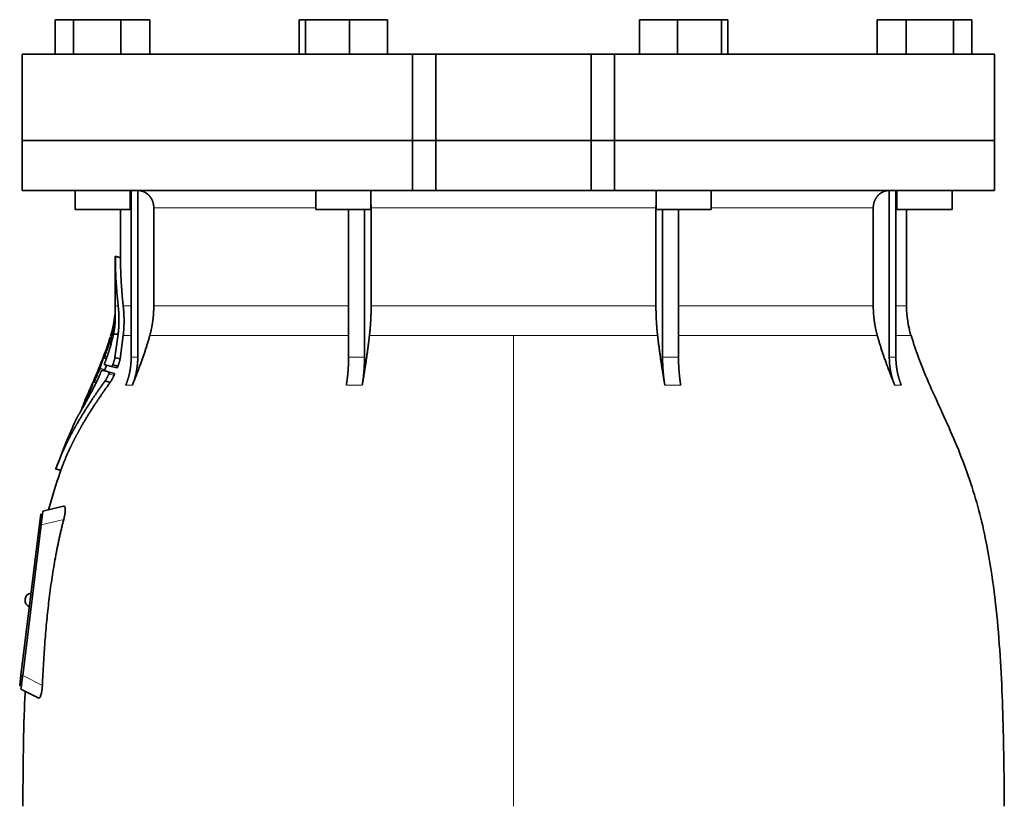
# Model space of a CAD drawing. Header units: millimetres. Extents: x 431 to 1322, y -2196 to 1777.
# Tile 27 of 31: x 437 to 723, y 1040 to 1268. Entities that reach past the tile are written whole.
import ezdxf

# ---------------------------------------------------------------- set-up
doc = ezdxf.new("R2010")
doc.units = ezdxf.units.MM
doc.layers.add('VSI344-454_FLANG', color=7, linetype='Continuous')
doc.layers.add('VSI344-454_TESTA', color=7, linetype='Continuous')

# ---------------------------------------------------------------- blocks, each defined once
blk = doc.blocks.new('SE')
at = {"layer": 'VSI344-454_FLANG', "color": 7, "linetype": 'Continuous', "lineweight": 35}
for p, q in [((447.74, 1268.32), (447.74, 1258.32)), ((447.74, 1268.32), (453.04, 1268.32)), ((453.04, 1268.32), (453.04, 1258.32)), ((453.04, 1268.32), (466.78, 1268.32)), ((466.78, 1268.32), (466.78, 1258.32)), ((466.78, 1268.32), (475.21, 1268.32)), ((475.21, 1268.32), (475.21, 1258.32)), ((518.49, 1268.32), (518.49, 1258.32)), ((518.49, 1268.32), (520.3, 1268.32)), ((520.3, 1268.32), (520.3, 1258.32)), ((520.3, 1268.32), (533.1, 1268.32)), ((533.1, 1268.32), (533.1, 1258.32)), ((533.1, 1268.32), (544.09, 1268.32)), ((544.09, 1268.32), (544.09, 1258.32)), ((617.22, 1268.32), (617.22, 1258.32)), ((617.22, 1268.32), (628.21, 1268.32)), ((628.21, 1268.32), (628.21, 1258.32)), ((628.21, 1268.32), (641.01, 1268.32)), ((641.01, 1268.32), (641.01, 1258.32)), ((641.01, 1268.32), (642.82, 1268.32)), ((642.82, 1268.32), (642.82, 1258.32)), ((686.1, 1268.32), (686.1, 1258.32)), ((686.1, 1268.32), (694.53, 1268.32)), ((694.53, 1268.32), (694.53, 1258.32)), ((694.53, 1268.32), (708.27, 1268.32)), ((708.27, 1268.32), (708.27, 1258.32)), ((708.27, 1268.32), (713.57, 1268.32)), ((713.57, 1268.32), (713.57, 1258.32)), ((551.32, 1258.32), (438.15, 1258.32)), ((438.15, 1258.32), (438.15, 1233.32)), ((551.32, 1258.32), (558.15, 1258.32)), ((551.32, 1258.32), (551.32, 1233.32)), ((558.15, 1258.32), (603.15, 1258.32)), ((558.15, 1233.32), (558.15, 1258.32)), ((603.15, 1258.32), (609.98, 1258.32)), ((603.15, 1233.32), (603.15, 1258.32)), ((720.1, 1258.32), (609.98, 1258.32)), ((609.98, 1258.32), (609.98, 1233.32)), ((720.1, 1258.32), (720.1, 1233.32)), ((438.15, 1233.32), (551.32, 1233.32)), ((551.32, 1233.32), (558.15, 1233.32)), ((558.15, 1233.32), (603.15, 1233.32)), ((603.15, 1233.32), (609.98, 1233.32)), ((720.1, 1233.32), (609.98, 1233.32))]:
    blk.add_line(p, q, dxfattribs=at)
at = {"layer": 'VSI344-454_TESTA', "color": 7, "linetype": 'Continuous', "lineweight": 35}
for p, q in [((551.32, 1233.32), (438.15, 1233.32)), ((438.15, 1233.32), (438.15, 1218.82)), ((558.15, 1233.32), (551.32, 1233.32)), ((551.32, 1218.82), (551.32, 1233.32)), ((558.15, 1233.32), (603.15, 1233.32)), ((558.15, 1233.32), (558.15, 1218.82)), ((609.98, 1233.32), (603.15, 1233.32)), ((603.15, 1233.32), (603.15, 1218.82)), ((720.1, 1233.32), (609.98, 1233.32)), ((609.98, 1233.32), (609.98, 1218.82)), ((720.1, 1218.82), (720.1, 1233.32)), ((438.15, 1218.82), (551.32, 1218.82)), ((453.47, 1218.82), (453.47, 1213.32)), ((469.47, 1213.32), (469.47, 1218.82)), ((469.76, 1218.82), (469.76, 1170.47)), ((471.67, 1218.82), (471.67, 1170.47)), ((523.29, 1218.82), (523.29, 1213.32)), ((539.29, 1213.32), (539.29, 1218.82)), ((551.32, 1218.82), (558.15, 1218.82)), ((558.15, 1218.82), (603.15, 1218.82)), ((609.98, 1218.82), (603.15, 1218.82)), ((720.1, 1218.82), (609.98, 1218.82)), ((622.02, 1218.82), (622.02, 1213.32)), ((638.02, 1213.32), (638.02, 1218.82)), ((689.64, 1218.82), (689.64, 1170.47)), ((691.55, 1218.82), (691.55, 1170.47)), ((691.83, 1218.82), (691.83, 1213.32)), ((707.83, 1213.32), (707.83, 1218.82)), ((476.31, 1213.82), (476.31, 1185.38)), ((539.35, 1213.82), (539.35, 1185.38)), ((621.96, 1213.82), (621.96, 1185.38)), ((684.99, 1213.82), (684.99, 1185.38)), ((453.47, 1213.32), (469.47, 1213.32)), ((466.65, 1213.32), (466.65, 1199.34)), ((523.29, 1213.32), (539.29, 1213.32)), ((532.81, 1213.32), (532.81, 1170.47)), ((537.43, 1213.32), (537.42, 1170.47)), ((622.02, 1213.32), (638.02, 1213.32)), ((623.88, 1213.32), (623.88, 1170.47)), ((628.5, 1213.32), (628.5, 1170.47)), ((691.83, 1213.32), (707.83, 1213.32)), ((694.65, 1185.38), (694.65, 1213.32)), ((466.68, 1199.36), (465.13, 1199.77)), ((465.15, 1199.78), (465.15, 1185.38)), ((463.95, 1177.25), (463.73, 1176.6)), ((464.63, 1177.2), (465.98, 1177.2)), ((465.98, 1177.2), (465.06, 1170.45)), ((466.55, 1170.05), (467.45, 1176.77)), ((461.84, 1170.31), (462.56, 1170.12)), ((464.08, 1167.79), (461.97, 1168.36)), ((464.41, 1168.28), (465.91, 1167.88)), ((466.55, 1170.05), (465.06, 1170.45)), ((461.31, 1166.76), (462.79, 1166.37)), ((463.4, 1166.19), (464.9, 1165.79)), ((464.08, 1167.79), (465.58, 1167.39)), ((458.52, 1162.91), (458.37, 1162.57)), ((458.95, 1163.32), (459.59, 1163.15)), ((463.67, 1163.22), (462.17, 1163.62)), ((457.04, 1159.49), (456.35, 1157.92)), ((447.82, 1138.12), (449.42, 1137.69)), ((444.01, 1124.93), (444.14, 1125.93)), ((450.17, 1127.32), (444.14, 1125.93)), ((443.15, 1122.01), (443.52, 1124.99)), ((443.52, 1124.99), (444.01, 1124.93)), ((443.98, 1124.67), (444.01, 1124.93)), ((437.79, 1078.34), (443.15, 1122.01)), ((443.65, 1121.96), (438.29, 1078.29)), ((438.99, 1100.42), (438.97, 1100.3)), ((437.42, 1075.36), (437.79, 1078.34)), ((437.92, 1075.3), (437.42, 1075.36)), ((437.8, 1074.32), (437.92, 1075.3)), ((437.8, 1074.32), (442.83, 1071.75)), ((437.92, 1075.3), (437.95, 1075.58))]:
    blk.add_line(p, q, dxfattribs=at)
at = {"layer": 'VSI344-454_TESTA', "color": 4, "linetype": 'Continuous', "lineweight": 9}
for p, q in [((469.47, 1213.82), (469.62, 1213.82)), ((523.29, 1213.82), (476.31, 1213.82)), ((621.96, 1213.82), (539.35, 1213.82)), ((684.99, 1213.82), (638.02, 1213.82)), ((691.61, 1213.82), (691.83, 1213.82)), ((465.16, 1199.61), (466.66, 1199.21)), ((465.15, 1185.38), (465.99, 1185.38)), ((469.62, 1185.38), (467.45, 1185.38)), ((532.77, 1185.38), (476.31, 1185.38)), ((621.96, 1185.38), (539.35, 1185.38)), ((684.99, 1185.38), (628.51, 1185.38)), ((691.61, 1185.38), (694.65, 1185.38)), ((463.95, 1177.2), (464.14, 1177.2)), ((467.45, 1176.77), (469.67, 1176.77)), ((475.15, 1176.77), (532.8, 1176.77)), ((538.87, 1176.77), (580.65, 1176.77)), ((580.65, 1176.77), (580.65, 1040.35)), ((580.65, 1176.77), (622.44, 1176.77)), ((628.53, 1176.77), (686.16, 1176.77)), ((695.92, 1176.77), (691.58, 1176.77)), ((463.6, 1175.07), (464.08, 1174.94)), ((463.7, 1175.41), (464.17, 1175.28)), ((462.33, 1171.89), (462.28, 1171.9)), ((462.52, 1170), (461.66, 1170.23)), ((461.92, 1170.55), (461.79, 1170.58)), ((462.08, 1170.77), (462.73, 1170.59)), ((469.76, 1170.47), (471.67, 1170.47)), ((623.88, 1170.47), (628.5, 1170.47)), ((460.56, 1166.97), (462.03, 1166.58)), ((460.7, 1167.32), (462.16, 1166.93)), ((463.29, 1165.66), (464.79, 1165.25)), ((459.55, 1163.07), (458.78, 1163.28)), ((459.05, 1163.59), (458.92, 1163.62)), ((459.2, 1163.77), (459.81, 1163.61)), ((459.54, 1164.9), (459.48, 1164.92)), ((468.19, 1162.41), (470.11, 1162.41)), ((532.16, 1162.41), (536.78, 1162.41)), ((624.53, 1162.41), (629.15, 1162.41)), ((691.2, 1162.41), (693.12, 1162.41)), ((457.52, 1159.99), (457.93, 1159.88)), ((457.66, 1160.34), (458.11, 1160.22)), ((456.18, 1157.53), (456.25, 1157.51)), ((447.93, 1138.24), (449.38, 1137.85)), ((450.19, 1123.47), (443.65, 1121.96)), ((443.65, 1121.95), (443.15, 1122.01)), ((437.79, 1078.34), (438.29, 1078.28)), ((438.29, 1078.29), (444, 1075.38))]:
    blk.add_line(p, q, dxfattribs=at)
at = {"layer": 'VSI344-454_TESTA', "color": 7, "linetype": 'Continuous', "lineweight": 35}
for centre, radius, start, end in [((436.65, 1185.38), 28.5, 355.6571, 0), ((724.65, 1185.38), 30, 180, 196.6836), ((436.65, 1185.38), 28.5, 343.3164, 354.6739), ((440.96, 1100.05), 2, 173, 248.5225), ((440.97, 1100.18), 2, 97.4775, 173)]:
    blk.add_arc(centre, radius, start, end, dxfattribs=at)
for points, degree, knots in [([(476.31, 1213.82), (476.31, 1214.78), (475.98, 1215.68), (475.82, 1216.13), (475.57, 1216.53), (475.34, 1216.93), (475.04, 1217.27), (474.69, 1217.66), (474.28, 1217.96), (473.97, 1218.19), (473.62, 1218.36), (473.18, 1218.58), (472.72, 1218.69), (472.21, 1218.82), (471.68, 1218.82)], 2, [0, 0, 0, 0.25, 0.25, 0.375, 0.375, 0.5, 0.5, 0.642857, 0.642857, 0.75, 0.75, 0.875, 0.875, 1, 1, 1]), ([(689.63, 1218.82), (689.1, 1218.82), (688.59, 1218.69), (688.13, 1218.58), (687.69, 1218.36), (687.15, 1218.1), (686.69, 1217.69), (686.47, 1217.49), (686.27, 1217.27), (685.97, 1216.93), (685.74, 1216.53), (685.49, 1216.13), (685.33, 1215.68), (684.99, 1214.78), (684.99, 1213.82)], 2, [0, 0, 0, 0.125, 0.125, 0.25, 0.25, 0.416667, 0.416667, 0.5, 0.5, 0.625, 0.625, 0.75, 0.75, 1, 1, 1]), ([(465.16, 1199.61), (465.16, 1199.63), (465.16, 1199.66), (465.16, 1199.7), (465.15, 1199.73), (465.15, 1199.75), (465.15, 1199.76), (465.15, 1199.77), (465.15, 1199.76), (465.15, 1199.74)], 3, [0, 0, 0, 0, 0.0869281, 0.1705674, 0.2524773, 0.3343163, 0.417747, 0.5043405, 0.700726, 0.700726, 0.700726, 0.700726]), ([(466.65, 1199.36), (466.65, 1199.36), (466.65, 1199.36), (466.65, 1199.36), (466.65, 1199.33), (466.66, 1199.28), (466.66, 1199.23), (466.66, 1199.21)], 3, [0.4993634, 0.4993634, 0.4993634, 0.4993634, 0.5012743, 0.6248953, 0.748744, 0.8742682, 1, 1, 1, 1]), ([(465.99, 1185.38), (466.22, 1183.29), (466.22, 1181.22), (466.22, 1180.12), (466.15, 1179.04), (466.09, 1178.11), (465.98, 1177.2)], 2, [0, 0, 0, 0.5, 0.5, 0.75, 0.75, 1, 1, 1]), ([(467.45, 1176.77), (467.69, 1178.84), (467.69, 1180.99), (467.7, 1183.18), (467.45, 1185.38)], 2, [0, 0, 0, 0.5, 0.5, 1, 1, 1]), ([(475.15, 1176.77), (475.73, 1178.87), (476.02, 1181.03), (476.31, 1183.2), (476.31, 1185.38)], 2, [0, 0, 0, 0.5, 0.5, 1, 1, 1]), ([(538.87, 1176.77), (539.11, 1178.87), (539.23, 1181.03), (539.35, 1183.2), (539.35, 1185.38)], 2, [0, 0, 0, 0.5, 0.5, 1, 1, 1]), ([(621.96, 1185.38), (621.96, 1183.2), (622.08, 1181.03), (622.2, 1178.87), (622.44, 1176.77)], 2, [0, 0, 0, 0.5, 0.5, 1, 1, 1]), ([(684.99, 1185.38), (684.99, 1183.2), (685.29, 1181.03), (685.58, 1178.87), (686.16, 1176.77)], 2, [0, 0, 0, 0.5, 0.5, 1, 1, 1]), ([(465.02, 1182.59), (465.02, 1182.6), (465.03, 1182.63), (465.03, 1182.67), (465.03, 1182.7), (465.03, 1182.73), (465.03, 1182.73), (465.03, 1182.74)], 3, [0, 0, 0, 0, 0.168351, 0.334942, 0.502689, 0.751512, 1, 1, 1, 1]), ([(465.1, 1180.72), (465.11, 1180.79), (465.11, 1180.91), (465.12, 1181.08), (465.13, 1181.24), (465.13, 1181.38), (465.14, 1181.51), (465.14, 1181.62), (465.14, 1181.72), (465.14, 1181.81), (465.14, 1181.89), (465.14, 1181.96), (465.14, 1182.02), (465.14, 1182.07), (465.14, 1182.11), (465.14, 1182.29), (465.13, 1182.56), (465.11, 1182.86), (465.09, 1183.12), (465.08, 1183.26), (465.08, 1183.28), (465.08, 1183.28)], 3, [0, 0, 0, 0, 0.0234084, 0.0454948, 0.0662673, 0.0857304, 0.103886, 0.1207337, 0.1362719, 0.1504979, 0.1634084, 0.1749999, 0.1852687, 0.1942113, 0.2018244, 0.2081053, 0.2931063, 0.3735012, 0.4491424, 0.5812047, 0.6494993, 0.6494993, 0.6494993, 0.6494993]), ([(464.63, 1177.2), (464.65, 1177.3), (464.69, 1177.51), (464.75, 1177.81), (464.81, 1178.11), (464.86, 1178.42), (464.9, 1178.73), (464.95, 1179.07), (465, 1179.45), (465.04, 1179.86), (465.08, 1180.3), (465.09, 1180.58), (465.1, 1180.72)], 3, [0, 0, 0, 0, 0.075287, 0.152725, 0.232371, 0.314287, 0.398538, 0.485197, 0.598878, 0.722311, 0.855869, 1, 1, 1, 1]), ([(462.07, 1168.79), (462.12, 1168.92), (462.22, 1169.18), (462.37, 1169.56), (462.51, 1169.95), (462.65, 1170.33), (462.78, 1170.71), (462.91, 1171.09), (463.04, 1171.47), (463.17, 1171.84), (463.29, 1172.21), (463.4, 1172.58), (463.52, 1172.95), (463.66, 1173.41), (463.82, 1173.97), (464, 1174.63), (464.18, 1175.28), (464.34, 1175.93), (464.49, 1176.57), (464.58, 1176.99), (464.63, 1177.2)], 3, [0, 0, 0, 0, 0.0436, 0.087048, 0.130354, 0.173526, 0.216573, 0.259505, 0.302334, 0.345068, 0.38772, 0.4303, 0.472822, 0.515297, 0.592533, 0.671051, 0.750942, 0.832313, 0.915286, 1, 1, 1, 1]), ([(475.15, 1176.77), (475.06, 1176.48), (474.9, 1175.87), (474.62, 1174.95), (474.33, 1173.99), (474.02, 1173), (473.68, 1171.97), (473.32, 1170.9), (472.94, 1169.8), (472.53, 1168.66), (472.09, 1167.48), (471.63, 1166.27), (471.15, 1165.02), (470.64, 1163.72), (470.28, 1162.85), (470.11, 1162.41)], 3, [0, 0, 0, 0, 0.060225, 0.123109, 0.188682, 0.256971, 0.328011, 0.401835, 0.478482, 0.557991, 0.640405, 0.725766, 0.814121, 0.905516, 1, 1, 1, 1]), ([(538.87, 1176.77), (538.83, 1176.48), (538.76, 1175.87), (538.65, 1174.95), (538.53, 1173.99), (538.4, 1173), (538.26, 1171.97), (538.11, 1170.9), (537.95, 1169.8), (537.78, 1168.66), (537.6, 1167.48), (537.41, 1166.27), (537.21, 1165.02), (537, 1163.72), (536.85, 1162.85), (536.78, 1162.41)], 3, [0, 0, 0, 0, 0.06022, 0.1231, 0.188669, 0.256956, 0.327994, 0.401817, 0.478464, 0.557974, 0.640389, 0.725753, 0.814111, 0.905511, 1, 1, 1, 1]), ([(624.53, 1162.41), (624.45, 1162.89), (624.29, 1163.83), (624.07, 1165.23), (623.85, 1166.57), (623.65, 1167.88), (623.46, 1169.14), (623.28, 1170.35), (623.11, 1171.53), (622.96, 1172.66), (622.81, 1173.75), (622.68, 1174.79), (622.56, 1175.79), (622.48, 1176.45), (622.44, 1176.77)], 3, [0, 0, 0, 0, 0.102224, 0.200826, 0.295868, 0.387409, 0.475507, 0.560216, 0.641588, 0.719673, 0.794516, 0.86616, 0.934643, 1, 1, 1, 1]), ([(691.2, 1162.41), (691.01, 1162.89), (690.63, 1163.83), (690.08, 1165.23), (689.56, 1166.57), (689.07, 1167.88), (688.61, 1169.14), (688.18, 1170.35), (687.78, 1171.53), (687.4, 1172.66), (687.05, 1173.75), (686.73, 1174.79), (686.44, 1175.79), (686.25, 1176.45), (686.16, 1176.77)], 3, [0, 0, 0, 0, 0.102224, 0.200826, 0.295868, 0.387409, 0.475507, 0.560216, 0.641588, 0.719673, 0.794516, 0.86616, 0.934643, 1, 1, 1, 1]), ([(722.99, 1040.35), (722.96, 1044.74), (722.89, 1052.55), (722.65, 1065.7), (722.13, 1079), (721.22, 1092.45), (719.73, 1105.93), (717.66, 1117.93), (715.11, 1128.4), (712.25, 1137.25), (708.86, 1145.82), (705.14, 1154.1), (701.48, 1162.08), (698.2, 1169.75), (696.73, 1174.37), (695.96, 1176.83)], 3, [0, 0, 0, 0, 0.084988, 0.1795, 0.274612, 0.370212, 0.466379, 0.563594, 0.629668, 0.695881, 0.761625, 0.826091, 0.888934, 0.950027, 1, 1, 1, 1]), ([(463.6, 1175.07), (463.61, 1175.09), (463.62, 1175.13), (463.64, 1175.19), (463.66, 1175.26), (463.69, 1175.34), (463.7, 1175.38), (463.7, 1175.41)], 3, [0, 0, 0, 0, 0.167837, 0.334108, 0.5018, 0.750897, 1, 1, 1, 1]), ([(462.28, 1171.9), (462.29, 1171.93), (462.31, 1171.97), (462.33, 1172.04), (462.35, 1172.1), (462.38, 1172.18), (462.42, 1172.26), (462.45, 1172.34), (462.47, 1172.37), (462.48, 1172.37), (462.47, 1172.33), (462.45, 1172.28), (462.44, 1172.25)], 3, [0, 0, 0, 0, 0.062966, 0.124796, 0.186784, 0.250209, 0.375117, 0.49931, 0.626183, 0.752696, 0.875851, 1, 1, 1, 1]), ([(461.66, 1170.23), (461.66, 1170.24), (461.67, 1170.27), (461.69, 1170.33), (461.72, 1170.4), (461.75, 1170.48), (461.77, 1170.55), (461.79, 1170.58)], 3, [0, 0, 0, 0, 0.164207, 0.326866, 0.491238, 0.745542, 1, 1, 1, 1]), ([(461.89, 1170.43), (461.88, 1170.41), (461.88, 1170.39), (461.87, 1170.35), (461.86, 1170.33), (461.86, 1170.31), (461.87, 1170.31), (461.89, 1170.34), (461.93, 1170.41), (461.97, 1170.52), (462.02, 1170.64), (462.06, 1170.72), (462.08, 1170.77)], 3, [0, 0, 0, 0, 0.063279, 0.124964, 0.186389, 0.248902, 0.37582, 0.50344, 0.627237, 0.751955, 0.876448, 1, 1, 1, 1]), ([(462.07, 1168.79), (462.07, 1168.76), (462.05, 1168.72), (462.03, 1168.65), (462.01, 1168.59), (461.99, 1168.54), (461.97, 1168.46), (461.95, 1168.38), (461.96, 1168.37), (461.97, 1168.36)], 3, [0, 0, 0, 0, 0.102907, 0.202298, 0.30042, 0.399604, 0.502115, 0.750474, 1, 1, 1, 1]), ([(462.16, 1166.93), (462.27, 1167.25), (462.4, 1167.67), (462.54, 1168.09), (462.57, 1168.2)], 3, [0, 0, 0, 0, 0.3333333, 0.4372298, 0.4372298, 0.4372298, 0.4372298]), ([(464.08, 1167.79), (464.08, 1167.79), (464.09, 1167.79), (464.11, 1167.8), (464.14, 1167.82), (464.16, 1167.85), (464.19, 1167.88), (464.23, 1167.94), (464.29, 1168.02), (464.35, 1168.15), (464.39, 1168.23), (464.41, 1168.28)], 3, [0, 0, 0, 0, 0.086868, 0.170562, 0.252673, 0.334884, 0.418871, 0.50621, 0.674735, 0.834793, 1, 1, 1, 1]), ([(465.06, 1170.45), (465.05, 1170.4), (465.03, 1170.3), (465, 1170.15), (464.96, 1169.98), (464.91, 1169.81), (464.87, 1169.64), (464.81, 1169.46), (464.76, 1169.27), (464.7, 1169.08), (464.63, 1168.89), (464.56, 1168.69), (464.48, 1168.48), (464.43, 1168.35), (464.41, 1168.28)], 3, [0, 0, 0, 0, 0.077144, 0.155351, 0.234641, 0.315035, 0.39655, 0.479206, 0.563019, 0.648006, 0.734183, 0.821564, 0.910165, 1, 1, 1, 1]), ([(465.91, 1167.88), (465.93, 1167.94), (465.98, 1168.07), (466.05, 1168.25), (466.11, 1168.44), (466.17, 1168.62), (466.23, 1168.8), (466.29, 1168.97), (466.34, 1169.14), (466.38, 1169.31), (466.43, 1169.47), (466.46, 1169.62), (466.5, 1169.77), (466.53, 1169.91), (466.55, 1170), (466.55, 1170.05)], 3, [0, 0, 0, 0, 0.082904, 0.164766, 0.245597, 0.325409, 0.404213, 0.482023, 0.558851, 0.634711, 0.709616, 0.783583, 0.856625, 0.928759, 1, 1, 1, 1]), ([(468.19, 1162.41), (468.97, 1164.31), (469.36, 1166.35), (469.76, 1168.39), (469.76, 1170.47)], 2, [0, 0, 0, 0.500132, 0.500132, 1, 1, 1]), ([(471.67, 1170.47), (471.67, 1168.39), (471.27, 1166.35), (470.88, 1164.32), (470.11, 1162.41)], 2, [0, 0, 0, 0.499849, 0.499849, 1, 1, 1]), ([(532.16, 1162.41), (532.48, 1164.31), (532.64, 1166.35), (532.81, 1168.39), (532.81, 1170.47)], 2, [0, 0, 0, 0.500133, 0.500133, 1, 1, 1]), ([(537.42, 1170.47), (537.42, 1168.39), (537.26, 1166.35), (537.1, 1164.32), (536.78, 1162.41)], 2, [0, 0, 0, 0.499868, 0.499868, 1, 1, 1]), ([(624.53, 1162.41), (624.21, 1164.31), (624.05, 1166.35), (623.88, 1168.39), (623.88, 1170.47)], 2, [0, 0, 0, 0.5, 0.5, 1, 1, 1]), ([(628.5, 1170.47), (628.5, 1168.39), (628.67, 1166.35), (628.83, 1164.31), (629.15, 1162.41)], 2, [0, 0, 0, 0.5, 0.5, 1, 1, 1]), ([(691.2, 1162.41), (690.43, 1164.31), (690.03, 1166.35), (689.64, 1168.39), (689.64, 1170.47)], 2, [0, 0, 0, 0.500132, 0.500132, 1, 1, 1]), ([(691.55, 1170.47), (691.55, 1168.39), (691.95, 1166.35), (692.34, 1164.32), (693.12, 1162.41)], 2, [0, 0, 0, 0.499868, 0.499868, 1, 1, 1]), ([(455.58, 1155.61), (455.69, 1155.81), (455.92, 1156.22), (456.32, 1156.92), (456.76, 1157.72), (457.35, 1158.8), (458.08, 1160.16), (458.85, 1161.66), (459.62, 1163.2), (460.34, 1164.72), (460.84, 1165.84), (461.08, 1166.37)], 3, [0, 0, 0, 0, 0.076554, 0.158421, 0.245571, 0.341174, 0.489368, 0.630596, 0.738412, 0.875199, 1, 1, 1, 1]), ([(459.48, 1164.92), (459.49, 1164.94), (459.51, 1164.98), (459.54, 1165.05), (459.57, 1165.11), (459.6, 1165.19), (459.64, 1165.27), (459.68, 1165.34), (459.7, 1165.38), (459.7, 1165.37), (459.69, 1165.34), (459.67, 1165.28), (459.67, 1165.25)], 3, [0, 0, 0, 0, 0.06381, 0.126263, 0.188678, 0.252375, 0.378548, 0.504124, 0.629235, 0.754264, 0.876896, 1, 1, 1, 1]), ([(460.56, 1166.97), (460.57, 1166.99), (460.59, 1167.04), (460.62, 1167.1), (460.65, 1167.17), (460.67, 1167.25), (460.69, 1167.3), (460.7, 1167.32)], 3, [0, 0, 0, 0, 0.168526, 0.335046, 0.503023, 0.75174, 1, 1, 1, 1]), ([(461.31, 1166.76), (461.31, 1166.76), (461.3, 1166.76), (461.29, 1166.76), (461.28, 1166.74), (461.25, 1166.71), (461.22, 1166.66), (461.19, 1166.6), (461.15, 1166.53), (461.12, 1166.45), (461.09, 1166.4), (461.08, 1166.37)], 3, [0, 0, 0, 0, 0.082967, 0.165673, 0.249342, 0.373952, 0.499349, 0.624786, 0.749741, 0.875167, 1, 1, 1, 1]), ([(462.16, 1166.93), (462.16, 1166.92), (462.15, 1166.89), (462.13, 1166.83), (462.1, 1166.76), (462.07, 1166.68), (462.04, 1166.61), (462.03, 1166.58)], 3, [0, 0, 0, 0, 0.163722, 0.326003, 0.490132, 0.74473, 1, 1, 1, 1]), ([(463.29, 1165.66), (463.26, 1165.58), (463.19, 1165.44), (463.08, 1165.22), (462.97, 1165), (462.86, 1164.78), (462.74, 1164.55), (462.61, 1164.31), (462.46, 1164.07), (462.32, 1163.83), (462.22, 1163.69), (462.17, 1163.62)], 3, [0, 0, 0, 0, 0.094258, 0.191243, 0.290639, 0.392138, 0.495456, 0.611681, 0.734498, 0.863817, 1, 1, 1, 1]), ([(463.29, 1165.66), (463.3, 1165.68), (463.32, 1165.72), (463.35, 1165.79), (463.37, 1165.86), (463.4, 1165.94), (463.42, 1166.02), (463.43, 1166.09), (463.43, 1166.14), (463.42, 1166.18), (463.41, 1166.19), (463.4, 1166.19)], 3, [0, 0, 0, 0, 0.08401, 0.16737, 0.251806, 0.374676, 0.49698, 0.619813, 0.743838, 0.872043, 1, 1, 1, 1]), ([(463.67, 1163.22), (463.69, 1163.25), (463.74, 1163.31), (463.8, 1163.41), (463.87, 1163.52), (463.94, 1163.62), (464, 1163.73), (464.07, 1163.84), (464.13, 1163.95), (464.19, 1164.06), (464.29, 1164.25), (464.44, 1164.52), (464.62, 1164.89), (464.74, 1165.13), (464.79, 1165.25)], 3, [0, 0, 0, 0, 0.061739, 0.122065, 0.181064, 0.238788, 0.295265, 0.350503, 0.404493, 0.457217, 0.508649, 0.678163, 0.842407, 1, 1, 1, 1]), ([(464.9, 1165.79), (464.91, 1165.79), (464.92, 1165.79), (464.93, 1165.77), (464.93, 1165.74), (464.93, 1165.69), (464.92, 1165.62), (464.9, 1165.54), (464.87, 1165.45), (464.84, 1165.35), (464.81, 1165.29), (464.79, 1165.25)], 3, [0, 0, 0, 0, 0.085449, 0.170198, 0.255947, 0.379765, 0.502454, 0.624681, 0.747679, 0.874067, 1, 1, 1, 1]), ([(465.91, 1167.88), (465.9, 1167.85), (465.88, 1167.81), (465.85, 1167.75), (465.82, 1167.67), (465.78, 1167.6), (465.73, 1167.52), (465.68, 1167.46), (465.64, 1167.42), (465.61, 1167.39), (465.59, 1167.39), (465.58, 1167.39)], 3, [0, 0, 0, 0, 0.081418, 0.162667, 0.245387, 0.369019, 0.494297, 0.620472, 0.74628, 0.873568, 1, 1, 1, 1]), ([(462.17, 1163.62), (459.88, 1160.44), (458.02, 1157.62), (455.9, 1154.41), (454.17, 1151.42), (453.24, 1149.8), (452.4, 1148.23), (451.53, 1146.57), (450.74, 1144.91), (449.16, 1141.58), (447.93, 1138.24)], 2, [0, 0, 0, 0.25, 0.25, 0.5, 0.5, 0.625, 0.625, 0.75, 0.75, 1, 1, 1]), ([(449.38, 1137.85), (450.61, 1141.19), (452.2, 1144.51), (452.98, 1146.15), (453.86, 1147.8), (454.68, 1149.35), (455.6, 1150.95), (457.33, 1153.94), (459.47, 1157.16), (461.36, 1160.02), (463.67, 1163.22)], 2, [0, 0, 0, 0.25, 0.25, 0.375, 0.375, 0.5, 0.5, 0.75, 0.75, 1, 1, 1]), ([(458.78, 1163.28), (458.79, 1163.29), (458.8, 1163.32), (458.82, 1163.37), (458.85, 1163.44), (458.88, 1163.52), (458.91, 1163.59), (458.92, 1163.62)], 3, [0, 0, 0, 0, 0.16391, 0.326464, 0.490836, 0.745226, 1, 1, 1, 1]), ([(459, 1163.44), (458.99, 1163.41), (458.97, 1163.35), (458.96, 1163.3), (458.99, 1163.33), (459.07, 1163.48), (459.14, 1163.64), (459.18, 1163.72), (459.2, 1163.77)], 3, [0, 0, 0, 0, 0.123664, 0.246411, 0.497463, 0.746927, 0.873761, 1, 1, 1, 1]), ([(457.52, 1159.99), (457.53, 1160.01), (457.55, 1160.06), (457.58, 1160.12), (457.61, 1160.19), (457.64, 1160.27), (457.66, 1160.32), (457.66, 1160.34)], 3, [0, 0, 0, 0, 0.168888, 0.335732, 0.503899, 0.752326, 1, 1, 1, 1]), ([(456.18, 1157.53), (456.18, 1157.54), (456.19, 1157.57), (456.21, 1157.61), (456.23, 1157.65), (456.26, 1157.71), (456.3, 1157.8), (456.33, 1157.88), (456.35, 1157.92)], 3, [0, 0, 0, 0, 0.125105, 0.248501, 0.372119, 0.497878, 0.748605, 1, 1, 1, 1]), ([(454.02, 1152.96), (454.02, 1152.96), (454.02, 1152.96), (454.03, 1152.98), (454.04, 1153), (454.06, 1153.03), (454.09, 1153.07), (454.12, 1153.13), (454.16, 1153.19), (454.21, 1153.26), (454.26, 1153.34), (454.32, 1153.45), (454.41, 1153.59), (454.51, 1153.77), (454.64, 1153.97), (454.77, 1154.2), (454.92, 1154.46), (455.03, 1154.66), (455.09, 1154.76)], 3, [0, 0, 0, 0, 0.054166, 0.108282, 0.162323, 0.21627, 0.270104, 0.323807, 0.377367, 0.430771, 0.48401, 0.53708, 0.613609, 0.690347, 0.767307, 0.844527, 0.922063, 1, 1, 1, 1]), ([(455.06, 1154.74), (455.03, 1154.69), (454.97, 1154.58), (454.88, 1154.43), (454.8, 1154.29), (454.73, 1154.16), (454.65, 1154.03), (454.58, 1153.91), (454.52, 1153.8), (454.46, 1153.7), (454.4, 1153.6), (454.35, 1153.51), (454.28, 1153.4), (454.21, 1153.28), (454.14, 1153.16), (454.08, 1153.07), (454.04, 1153.01), (454.02, 1152.97), (454.02, 1152.96), (454.02, 1152.96)], 3, [0, 0, 0, 0, 0.042969, 0.08578, 0.128454, 0.171009, 0.21346, 0.255821, 0.298104, 0.340321, 0.382478, 0.424584, 0.466644, 0.554492, 0.642779, 0.731504, 0.820647, 0.910165, 1, 1, 1, 1]), ([(455.06, 1154.74), (455.07, 1154.75), (455.08, 1154.77), (455.1, 1154.81), (455.12, 1154.86), (455.16, 1154.92), (455.2, 1155.01), (455.25, 1155.13), (455.31, 1155.25), (455.35, 1155.35), (455.39, 1155.45), (455.41, 1155.5), (455.42, 1155.52)], 3, [0, 0, 0, 0, 0.064055, 0.126997, 0.189862, 0.253688, 0.381042, 0.508557, 0.632366, 0.756188, 0.878525, 1, 1, 1, 1]), ([(455.43, 1155.48), (455.42, 1155.47), (455.41, 1155.44), (455.39, 1155.4), (455.38, 1155.35), (455.35, 1155.29), (455.31, 1155.2), (455.26, 1155.1), (455.21, 1154.99), (455.17, 1154.9), (455.12, 1154.82), (455.1, 1154.78), (455.09, 1154.76)], 3, [0, 0, 0, 0, 0.062493, 0.124501, 0.186876, 0.250458, 0.374582, 0.4995, 0.624366, 0.748976, 0.875076, 1, 1, 1, 1]), ([(455.58, 1155.61), (455.57, 1155.6), (455.56, 1155.58), (455.54, 1155.54), (455.52, 1155.52), (455.51, 1155.53), (455.52, 1155.57), (455.55, 1155.64), (455.59, 1155.74), (455.63, 1155.84), (455.67, 1155.93), (455.68, 1155.97), (455.69, 1155.99)], 3, [0, 0, 0, 0, 0.063173, 0.126669, 0.25139, 0.374624, 0.497229, 0.620048, 0.744161, 0.870712, 0.935536, 1, 1, 1, 1]), ([(447.93, 1138.24), (447.92, 1138.23), (447.91, 1138.2), (447.9, 1138.16), (447.89, 1138.13), (447.88, 1138.11), (447.88, 1138.1), (447.88, 1138.11), (447.89, 1138.14), (447.91, 1138.18), (447.92, 1138.22), (447.93, 1138.24)], 3, [0, 0, 0, 0, 0.083882, 0.167351, 0.251899, 0.376428, 0.501233, 0.625666, 0.750014, 0.87532, 1, 1, 1, 1]), ([(449.38, 1137.85), (449.38, 1137.84), (449.37, 1137.81), (449.36, 1137.77), (449.34, 1137.74), (449.33, 1137.72), (449.33, 1137.71), (449.33, 1137.71)], 3, [0, 0, 0, 0, 0.0843796, 0.168281, 0.253219, 0.3781846, 0.5009475, 0.5009475, 0.5009475, 0.5009475]), ([(450.17, 1127.32), (450.19, 1127.33), (450.23, 1127.33), (450.28, 1127.33), (450.33, 1127.32), (450.39, 1127.29), (450.46, 1127.22), (450.52, 1127.11), (450.57, 1126.97), (450.62, 1126.73), (450.65, 1126.35), (450.63, 1125.78), (450.56, 1125.21), (450.47, 1124.72), (450.4, 1124.31), (450.3, 1123.89), (450.23, 1123.61), (450.19, 1123.47)], 3, [0, 0, 0, 0, 0.03415, 0.067958, 0.101516, 0.134917, 0.197958, 0.259657, 0.318285, 0.37658, 0.490339, 0.607904, 0.728718, 0.794673, 0.861368, 0.929571, 1, 1, 1, 1]), ([(450.19, 1123.47), (450.1, 1123.1), (449.91, 1122.36), (449.64, 1121.25), (449.37, 1120.12), (449.1, 1118.97), (448.85, 1117.81), (448.6, 1116.63), (448.35, 1115.43), (448.11, 1114.23), (447.88, 1113), (447.38, 1110.27), (446.67, 1105.93), (445.89, 1100.06), (445.25, 1094.05), (444.82, 1089.07), (444.53, 1084.97), (444.33, 1081.86), (444.15, 1078.65), (444.05, 1076.48), (444, 1075.38)], 3, [0, 0, 0, 0, 0.02336, 0.047015, 0.070963, 0.095203, 0.119731, 0.144544, 0.169639, 0.195013, 0.220662, 0.246585, 0.366346, 0.49242, 0.612327, 0.739264, 0.80163, 0.865878, 0.932007, 1, 1, 1, 1]), ([(444, 1075.38), (444, 1075.31), (443.99, 1075.17), (443.98, 1074.97), (443.96, 1074.76), (443.94, 1074.5), (443.9, 1074.18), (443.85, 1073.81), (443.79, 1073.47), (443.71, 1073.05), (443.58, 1072.59), (443.41, 1072.16), (443.26, 1071.91), (443.13, 1071.79), (443.03, 1071.73), (442.93, 1071.72), (442.86, 1071.74), (442.83, 1071.75)], 3, [0, 0, 0, 0, 0.033557, 0.066787, 0.099773, 0.132599, 0.195864, 0.258046, 0.318335, 0.378144, 0.495718, 0.614111, 0.73627, 0.799835, 0.864479, 0.931713, 1, 1, 1, 1]), ([(439.03, 1073.71), (438.97, 1072.49), (438.64, 1066.54), (438.47, 1054.78), (438.36, 1045.61), (438.32, 1040.35)], 3, [0, 0, 0, 0, 0.099906, 0.570416, 1, 1, 1, 1])]:
    blk.add_open_spline(points, degree=degree, knots=knots, dxfattribs=at)
for points, degree in [([(539.35, 1213.82), (539.35, 1214.24), (539.32, 1214.65)], 2), ([(621.99, 1214.65), (621.96, 1214.24), (621.96, 1213.82)], 2), ([(465.16, 1199.61), (465.19, 1192.58), (465.99, 1185.38)], 2), ([(467.45, 1185.38), (466.68, 1192.37), (466.66, 1199.21)], 2), ([(465.02, 1182.59), (464.97, 1181.97), (464.83, 1180.76), (464.54, 1178.96), (464.28, 1177.78), (464.14, 1177.2)], 3), ([(464.14, 1177.2), (464.07, 1176.9), (463.93, 1176.3), (463.78, 1175.7), (463.7, 1175.41)], 3), ([(458.52, 1162.91), (460.5, 1167.42), (462.29, 1171.84), (463.68, 1176.3)], 3), ([(463.6, 1175.07), (463.45, 1174.59), (463.13, 1173.65), (462.62, 1172.22), (462.26, 1171.25), (462.08, 1170.77)], 3), ([(462.28, 1171.9), (462.2, 1171.68), (462.04, 1171.25), (461.87, 1170.8), (461.79, 1170.58)], 3), ([(461.89, 1170.43), (461.95, 1170.63), (462.07, 1171.03), (462.26, 1171.64), (462.38, 1172.05), (462.44, 1172.25)], 3), ([(461.66, 1170.23), (461.55, 1169.9), (461.33, 1169.25), (461.01, 1168.28), (460.8, 1167.64), (460.7, 1167.32)], 3), ([(459, 1163.44), (459.07, 1163.64), (459.22, 1164.04), (459.44, 1164.65), (459.59, 1165.05), (459.67, 1165.25)], 3), ([(460.56, 1166.97), (460.42, 1166.62), (460.12, 1165.91), (459.67, 1164.84), (459.36, 1164.13), (459.2, 1163.77)], 3), ([(461.31, 1166.76), (461.48, 1166.72), (461.86, 1166.61), (462.56, 1166.42), (463.11, 1166.27), (463.4, 1166.19)], 3), ([(464.9, 1165.79), (464.6, 1165.87), (464.05, 1166.02), (463.34, 1166.22), (462.96, 1166.32), (462.79, 1166.37)], 3), ([(455.43, 1155.48), (455.74, 1156.29), (456.37, 1157.89), (457.36, 1160.25), (458.03, 1161.8), (458.37, 1162.57)], 3), ([(458.78, 1163.28), (458.65, 1162.95), (458.4, 1162.3), (458.03, 1161.32), (457.79, 1160.67), (457.66, 1160.34)], 3), ([(459.48, 1164.92), (459.39, 1164.7), (459.21, 1164.27), (459.02, 1163.84), (458.92, 1163.62)], 3), ([(457.52, 1159.99), (457.32, 1159.55), (456.92, 1158.67), (456.31, 1157.34), (455.9, 1156.44), (455.69, 1155.99)], 3), ([(456.18, 1157.53), (456.09, 1157.31), (455.92, 1156.86), (455.66, 1156.19), (455.5, 1155.74), (455.42, 1155.52)], 3), ([(454.04, 1152.96), (452.18, 1149.05), (450.13, 1144.11), (447.9, 1138.13)], 3), ([(449.35, 1137.74), (449.2, 1137.48), (448, 1133.67), (445.76, 1126.29)], 3), ([(443.65, 1121.96), (443.84, 1123.54), (443.98, 1124.67)], 2), ([(437.95, 1075.58), (438.09, 1076.71), (438.29, 1078.29)], 2)]:
    blk.add_open_spline(points, degree=degree, dxfattribs=at)
at = {"layer": 'VSI344-454_TESTA', "color": 4, "linetype": 'Continuous', "lineweight": 9}
for points in [[(532.81, 1170.47), (532.81, 1170.47), (532.81, 1170.47), (532.81, 1170.47), (533.58, 1170.5), (535.13, 1170.54), (536.66, 1170.5), (537.42, 1170.47), (537.42, 1170.47), (537.42, 1170.47), (537.42, 1170.47)], [(689.64, 1170.47), (689.64, 1170.47), (689.64, 1170.47), (689.64, 1170.47), (689.96, 1170.5), (690.6, 1170.54), (691.23, 1170.5), (691.55, 1170.47), (691.55, 1170.47), (691.55, 1170.47), (691.55, 1170.47)]]:
    blk.add_open_spline(points, degree=3, knots=[0, 0, 0, 0, 0.000018, 0.000018, 0.000018, 0.5, 0.999982, 0.999982, 0.999982, 1, 1, 1, 1], dxfattribs=at)

msp = doc.modelspace()

# ---------------------------------------------------------------- block references
msp.add_blockref('SE', (0, 0))

doc.saveas('drawing.dxf')
